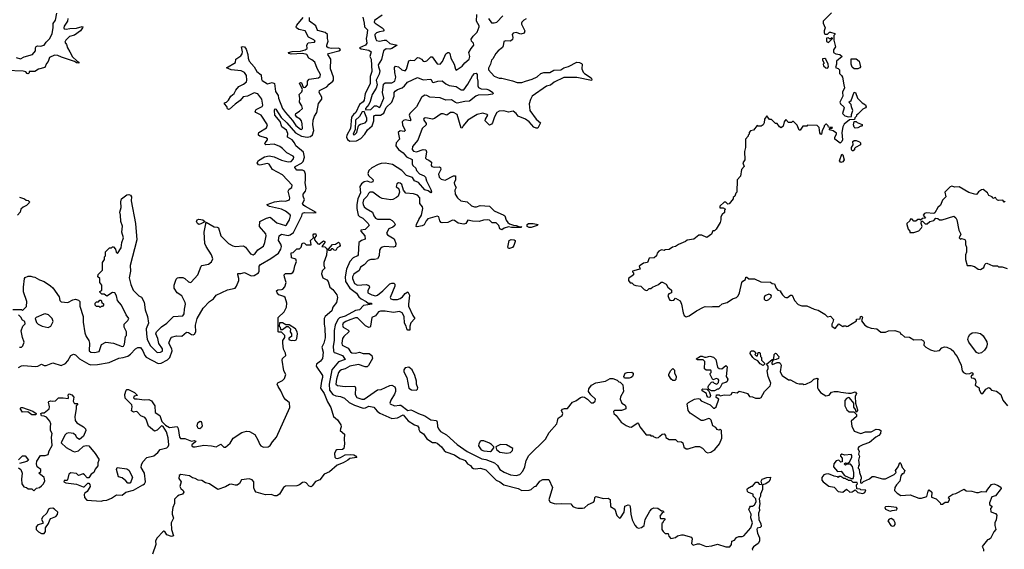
# Model space of a CAD drawing. Extents: x 2601477 to 2753313, y 449408 to 581029.
# Tile 35 of 203: x 2612137 to 2622506, y 507135 to 512712. Entities that reach past the tile are written whole.
import ezdxf

# ---------------------------------------------------------------- set-up
doc = ezdxf.new("R2010")
doc.units = 0

msp = doc.modelspace()

# ---------------------------------------------------------------- linework, layer by layer
at = {"layer": '0CON05XD'}
for points in [[(2612100, 512315), (2612145, 512298), (2612185, 512319), (2612273, 512345), (2612303, 512385), (2612304, 512416), (2612310, 512430), (2612324, 512436), (2612355, 512434), (2612395, 512444), (2612416, 512474), (2612455, 512514), (2612480, 512565), (2612490, 512625), (2612490, 512670), (2612515, 512708), (2612528, 512782)], [(2620687, 512785), (2620600, 512695), (2620600, 512675), (2620620, 512625), (2620608, 512595), (2620608, 512575), (2620615, 512560), (2620645, 512560), (2620665, 512580), (2620675, 512582), (2620720, 512565), (2620720, 512555), (2620710, 512545), (2620710, 512495), (2620727, 512425), (2620706, 512394), (2620708, 512368), (2620732, 512352), (2620774, 512344), (2620800, 512325), (2620738, 512275), (2620738, 512245), (2620728, 512208), (2620758, 512198), (2620771, 512185), (2620772, 512145), (2620793, 512125), (2620802, 512105), (2620816, 512025), (2620824, 511995), (2620801, 511949), (2620806, 511905), (2620773, 511845), (2620782, 511825), (2620817, 511795), (2620818, 511782), (2620803, 511725), (2620825, 511698), (2620865, 511688), (2620897, 511693), (2620896, 511715), (2620912, 511755), (2620897, 511795), (2620895, 511820), (2620870, 511845), (2620895, 511860), (2620925, 511950), (2620940, 511945), (2620960, 511885), (2621010, 511835), (2621046, 511816), (2621052, 511795), (2621045, 511782), (2621015, 511770), (2620962, 511718), (2620950, 511705), (2620950, 511695), (2620932, 511678), (2620928, 511662), (2620875, 511658), (2620819, 511611), (2620807, 511585), (2620796, 511525), (2620803, 511445), (2620795, 511428), (2620777, 511413), (2620723, 511453), (2620722, 511475), (2620740, 511505), (2620738, 511518), (2620705, 511540), (2620663, 511553), (2620672, 511568), (2620695, 511570), (2620698, 511578), (2620655, 511580), (2620650, 511595), (2620635, 511610), (2620625, 511610), (2620610, 511595), (2620610, 511585), (2620588, 511545), (2620582, 511508), (2620575, 511502), (2620562, 511522), (2620558, 511575), (2620537, 511597), (2620435, 511600), (2620425, 511590), (2620385, 511590), (2620365, 511558), (2620355, 511548), (2620345, 511548), (2620325, 511600), (2620285, 511640), (2620275, 511640), (2620265, 511630), (2620235, 511630), (2620205, 511660), (2620188, 511635), (2620178, 511592), (2620155, 511572), (2620138, 511585), (2620115, 511620), (2620095, 511620), (2620055, 511660), (2620035, 511660), (2620005, 511700), (2619982, 511665), (2619976, 511624), (2619966, 511604), (2619945, 511590), (2619915, 511590), (2619902, 511598), (2619865, 511550), (2619835, 511540), (2619820, 511525), (2619820, 511505), (2619810, 511495), (2619810, 511485), (2619780, 511455), (2619780, 511365), (2619770, 511325), (2619772, 511235), (2619752, 511205), (2619767, 511165), (2619738, 511135), (2619727, 511063), (2619694, 511026), (2619690, 510895), (2619680, 510885), (2619668, 510852), (2619652, 510838), (2619650, 510825), (2619608, 510772), (2619595, 510770), (2619575, 510790), (2619555, 510790), (2619512, 510748), (2619512, 510732), (2619545, 510730), (2619570, 510715), (2619560, 510705), (2619558, 510682), (2619535, 510660), (2619520, 510635), (2619522, 510605), (2619513, 510575), (2619473, 510507), (2619455, 510490), (2619435, 510490), (2619423, 510455), (2619375, 510418), (2619322, 510442), (2619288, 510442), (2619235, 510400), (2619165, 510390), (2619150, 510375), (2619076, 510344), (2619045, 510323), (2619012, 510318), (2618975, 510292), (2618933, 510287), (2618925, 510280), (2618895, 510290), (2618867, 510273), (2618852, 510255), (2618842, 510225), (2618820, 510205), (2618765, 510200), (2618750, 510155), (2618705, 510148), (2618670, 510125), (2618660, 510115), (2618670, 510085), (2618655, 510080), (2618590, 510065), (2618590, 510055), (2618600, 510045), (2618600, 510025), (2618550, 509985), (2618550, 509965), (2618565, 509940), (2618585, 509940), (2618605, 509920), (2618625, 509912), (2618677, 509907), (2618715, 509870), (2618735, 509860), (2618747, 509863), (2618765, 509880), (2618785, 509880), (2618800, 509895), (2618865, 509922), (2618893, 509947), (2618905, 509948), (2618945, 509928), (2618964, 509894), (2619002, 509862), (2619000, 509835), (2618974, 509826), (2618964, 509806), (2618975, 509770), (2618985, 509760), (2619006, 509754), (2619025, 509760), (2619045, 509780), (2619093, 509753), (2619106, 509715), (2619124, 509625), (2619136, 509596), (2619155, 509582), (2619188, 509592), (2619265, 509647), (2619340, 509685), (2619355, 509690), (2619425, 509688), (2619435, 509692), (2619505, 509690), (2619535, 509720), (2619587, 509733), (2619645, 509772), (2619685, 509788), (2619702, 509805), (2619718, 509835), (2619742, 509945), (2619751, 509959), (2619780, 509975), (2619785, 510000), (2619795, 510000), (2619815, 509982), (2619875, 509982), (2619943, 509953), (2620045, 509948), (2620063, 509933), (2620085, 509930), (2620102, 509885), (2620120, 509865), (2620150, 509855), (2620150, 509845), (2620170, 509815), (2620195, 509790), (2620205, 509788), (2620222, 509788), (2620255, 509810), (2620272, 509812), (2620296, 509756), (2620334, 509714), (2620375, 509698), (2620425, 509698), (2620504, 509664), (2620545, 509653), (2620615, 509612), (2620643, 509583), (2620675, 509590), (2620708, 509555), (2620702, 509525), (2620690, 509505), (2620690, 509485), (2620725, 509460), (2620765, 509508), (2620805, 509482), (2620815, 509488), (2620837, 509487), (2620845, 509480), (2620857, 509483), (2620948, 509542), (2620950, 509560), (2620988, 509562), (2620990, 509585), (2621005, 509590), (2621012, 509575), (2621002, 509542), (2621038, 509495), (2621065, 509477), (2621105, 509462), (2621165, 509457), (2621205, 509423), (2621255, 509422), (2621287, 509437), (2621355, 509438), (2621405, 509420), (2621415, 509400), (2621425, 509400), (2621455, 509372), (2621507, 509367), (2621555, 509342), (2621630, 509345), (2621655, 509330), (2621662, 509315), (2621660, 509285), (2621680, 509265), (2621730, 509235), (2621775, 509222), (2621822, 509228), (2621848, 509255), (2621875, 509267), (2621902, 509262), (2621945, 509242), (2621975, 509217), (2621984, 509194), (2622010, 509165), (2622026, 509126), (2622053, 509075), (2622063, 509015), (2622078, 508998), (2622105, 508983), (2622143, 508987), (2622165, 508998), (2622175, 508990), (2622175, 508970), (2622163, 508967), (2622152, 508955), (2622162, 508942), (2622185, 508938), (2622198, 508925), (2622208, 508895), (2622200, 508865), (2622240, 508835), (2622243, 508813), (2622264, 508774), (2622280, 508775), (2622310, 508820), (2622345, 508837), (2622355, 508832), (2622370, 508810), (2622425, 508799), (2622471, 508765), (2622492, 508705), (2622541, 508645)], [(2612644, 512725), (2612640, 512695), (2612604, 512645), (2612601, 512625), (2612606, 512616), (2612625, 512611), (2612665, 512620), (2612735, 512624), (2612795, 512640), (2612800, 512635), (2612798, 512625), (2612778, 512595), (2612715, 512550), (2612662, 512535), (2612624, 512496), (2612612, 512475), (2612630, 512450), (2612639, 512415), (2612666, 512375), (2612692, 512322), (2612737, 512277), (2612760, 512265), (2612760, 512255), (2612735, 512258), (2612713, 512273), (2612576, 512316), (2612540, 512335), (2612505, 512339), (2612450, 512315), (2612435, 512270), (2612419, 512251), (2612400, 512210), (2612335, 512191), (2612295, 512167), (2612235, 512166), (2612237, 512153), (2612225, 512141), (2612214, 512144), (2612202, 512162), (2612175, 512169), (2611995, 512176)], [(2613218, 510538), (2613201, 510585), (2613199, 510655), (2613190, 510685), (2613204, 510735), (2613201, 510795), (2613208, 510825), (2613264, 510866), (2613285, 510871), (2613305, 510863), (2613314, 510845), (2613310, 510805), (2613356, 510565), (2613369, 510395), (2613300, 510125), (2613304, 510065), (2613290, 509995), (2613306, 509925), (2613331, 509865), (2613393, 509805), (2613420, 509790), (2613447, 509737), (2613457, 509655), (2613484, 509585), (2613494, 509515), (2613470, 509455), (2613472, 509405), (2613479, 509345), (2613515, 509279), (2613585, 509208), (2613620, 509210), (2613639, 509221), (2613642, 509245), (2613601, 509301), (2613592, 509355), (2613572, 509405), (2613576, 509425), (2613631, 509479), (2613685, 509517), (2613755, 509585), (2613855, 509593), (2613869, 509615), (2613872, 509665), (2613884, 509715), (2613881, 509735), (2613845, 509804), (2613794, 509834), (2613764, 509885), (2613762, 509918), (2613785, 509980), (2613798, 509992), (2613814, 509996), (2613856, 509996), (2613875, 509988), (2613915, 509952), (2613934, 509944), (2613943, 509947), (2614012, 510025), (2614047, 510115), (2614056, 510124), (2614125, 510139), (2614157, 510163), (2614170, 510195), (2614156, 510235), (2614099, 510325), (2614086, 510355), (2614080, 510475), (2614102, 510578), (2614185, 510530), (2614215, 510528), (2614229, 510519), (2614254, 510435), (2614337, 510355), (2614380, 510330), (2614405, 510322), (2614495, 510330), (2614514, 510315), (2614568, 510245), (2614595, 510234), (2614615, 510248), (2614645, 510288), (2614703, 510327), (2614719, 510365), (2614733, 510435), (2614728, 510458), (2614663, 510533), (2614665, 510585), (2614735, 510622), (2614775, 510632), (2614845, 510573), (2614935, 510546), (2614945, 510553), (2614977, 510605), (2614990, 510645), (2614985, 510656), (2614935, 510697), (2614895, 510718), (2614767, 510745), (2614746, 510755), (2614744, 510765), (2614820, 510795), (2614895, 510805), (2614935, 510802), (2614979, 510815), (2614981, 510835), (2614964, 510905), (2614974, 510926), (2615003, 510945), (2615005, 510968), (2614905, 511078), (2614800, 511135), (2614765, 511192), (2614745, 511196), (2614665, 511179), (2614650, 511185), (2614637, 511205), (2614652, 511228), (2614715, 511267), (2614765, 511277), (2614815, 511269), (2614895, 511231), (2614965, 511215), (2614995, 511220), (2615021, 511245), (2615024, 511265), (2615018, 511275), (2614951, 511311), (2614905, 511354), (2614875, 511376), (2614815, 511400), (2614728, 511395), (2614720, 511405), (2614722, 511415), (2614746, 511445), (2614745, 511458), (2614729, 511469), (2614665, 511486), (2614653, 511495), (2614650, 511505), (2614656, 511525), (2614736, 511574), (2614748, 511605), (2614681, 511705), (2614624, 511734), (2614618, 511745), (2614628, 511765), (2614692, 511798), (2614698, 511812), (2614686, 511875), (2614645, 511932), (2614605, 511942), (2614535, 511907), (2614489, 511901), (2614460, 511860), (2614405, 511824), (2614345, 511769), (2614335, 511767), (2614325, 511773), (2614317, 511797), (2614293, 511825), (2614292, 511835), (2614316, 511844), (2614336, 511865), (2614362, 511908), (2614396, 511935), (2614412, 511968), (2614445, 512010), (2614495, 512032), (2614525, 512058), (2614530, 512075), (2614526, 512125), (2614505, 512156), (2614468, 512175), (2614365, 512184), (2614313, 512205), (2614408, 512262), (2614413, 512297), (2614465, 512330), (2614478, 512352), (2614482, 512375), (2614474, 512426), (2614485, 512431), (2614506, 512426), (2614523, 512403), (2614540, 512345), (2614543, 512305), (2614554, 512275), (2614607, 512217), (2614635, 512166), (2614680, 512130), (2614683, 512085), (2614690, 512070), (2614748, 512038), (2614795, 512049), (2614819, 512039), (2614830, 511955), (2614859, 511915), (2614864, 511885), (2614905, 511778), (2614935, 511734), (2615010, 511650), (2615045, 511597), (2615095, 511558), (2615105, 511556), (2615114, 511566), (2615112, 511615), (2615104, 511645), (2615089, 511665), (2615056, 511686), (2615041, 511705), (2615046, 511724), (2615085, 511747), (2615116, 511775), (2615107, 511805), (2615082, 511845), (2615088, 511885), (2615081, 511925), (2615108, 511952), (2615116, 511975), (2615083, 512045), (2615095, 512050), (2615105, 512047), (2615123, 512003), (2615135, 511999), (2615145, 512002), (2615169, 512025), (2615169, 512065), (2615185, 512084), (2615285, 512099), (2615301, 512115), (2615306, 512135), (2615269, 512199), (2615244, 512264), (2615215, 512290), (2615182, 512305), (2615160, 512345), (2615115, 512355), (2614995, 512350), (2614970, 512355), (2614967, 512365), (2615005, 512377), (2615095, 512382), (2615144, 512395), (2615163, 512407), (2615160, 512445), (2615175, 512469), (2615240, 512475), (2615250, 512485), (2615235, 512500), (2615179, 512529), (2615144, 512595), (2615077, 512607), (2615052, 512625), (2615049, 512635), (2615057, 512655), (2615122, 512735)], [(2615228, 511655), (2615241, 511695), (2615266, 511735), (2615282, 511828), (2615320, 511875), (2615318, 511895), (2615292, 511945), (2615294, 511965), (2615373, 512005), (2615395, 512033), (2615435, 512063), (2615442, 512075), (2615442, 512105), (2615411, 512195), (2615412, 512295), (2615383, 512347), (2615390, 512355), (2615497, 512383), (2615516, 512395), (2615510, 512405), (2615495, 512412), (2615419, 512409), (2615385, 512415), (2615372, 512425), (2615371, 512445), (2615386, 512485), (2615378, 512515), (2615378, 512555), (2615355, 512576), (2615278, 512598), (2615268, 512608), (2615255, 512647), (2615189, 512695), (2615190, 512735)], [(2615750, 512740), (2615766, 512674), (2615768, 512635), (2615798, 512605), (2615794, 512545), (2615784, 512514), (2615793, 512465), (2615778, 512442), (2615716, 512415), (2615734, 512405), (2615815, 512390), (2615838, 512375), (2615824, 512325), (2615837, 512295), (2615846, 512165), (2615828, 512112), (2615827, 512035), (2615775, 511935), (2615766, 511865), (2615754, 511846), (2615715, 511820), (2615677, 511733), (2615652, 511712), (2615630, 511685), (2615620, 511565), (2615583, 511497), (2615578, 511475), (2615589, 511449), (2615612, 511432), (2615685, 511436), (2615730, 511460), (2615772, 511508), (2615798, 511552), (2615848, 511595), (2615865, 511645), (2615868, 511692), (2615875, 511704), (2615885, 511708), (2615935, 511705), (2615971, 511729), (2615995, 511786), (2616057, 511845), (2616080, 511905), (2616081, 511945), (2616090, 511960), (2616115, 511977), (2616165, 511995), (2616190, 512015), (2616221, 512055), (2616325, 512102), (2616385, 512078), (2616465, 512087), (2616484, 512055), (2616495, 512050), (2616540, 512065), (2616585, 512068), (2616626, 512036), (2616658, 512018), (2616735, 512008), (2616785, 511973), (2616815, 511974), (2616858, 512032), (2616905, 512120), (2616928, 512145), (2616945, 512150), (2616956, 512136), (2616954, 512095), (2616963, 512065), (2616960, 512015), (2616967, 511997), (2616995, 511983), (2617055, 511980), (2617085, 511971), (2617120, 511945), (2617122, 511935), (2617115, 511928), (2617075, 511919), (2616965, 511918), (2616942, 511908), (2616875, 511853), (2616825, 511851), (2616745, 511832), (2616725, 511839), (2616685, 511867), (2616625, 511865), (2616565, 511890), (2616455, 511896), (2616424, 511914), (2616405, 511916), (2616385, 511907), (2616369, 511891), (2616314, 511795), (2616246, 511725), (2616240, 511705), (2616245, 511685), (2616257, 511655), (2616250, 511645), (2616195, 511658), (2616179, 511651), (2616166, 511635), (2616168, 511605), (2616195, 511545), (2616185, 511534), (2616145, 511540), (2616122, 511525), (2616136, 511455), (2616100, 511415), (2616097, 511385), (2616125, 511345), (2616175, 511310), (2616209, 511269), (2616269, 511239), (2616269, 511195), (2616278, 511175), (2616307, 511147), (2616317, 511125), (2616349, 511089), (2616395, 511069), (2616409, 511055), (2616422, 511015), (2616466, 510925), (2616472, 510898), (2616465, 510890), (2616438, 510908), (2616405, 510920), (2616338, 510998), (2616295, 511015), (2616275, 511049), (2616211, 511071), (2616162, 511125), (2616062, 511188), (2615985, 511200), (2615945, 511198), (2615912, 511188), (2615845, 511152), (2615815, 511123), (2615802, 511092), (2615810, 511070), (2615858, 511025), (2615855, 511006), (2615835, 510999), (2615795, 511011), (2615765, 511005), (2615737, 510985), (2615718, 510955), (2615727, 510887), (2615699, 510825), (2615689, 510765), (2615689, 510725), (2615703, 510655), (2615715, 510638), (2615752, 510622), (2615806, 510565), (2615817, 510545), (2615775, 510504), (2615730, 510495), (2615730, 510485), (2615770, 510435), (2615775, 510400), (2615738, 510385), (2615710, 510365), (2615700, 510235), (2615693, 510225), (2615650, 510205), (2615612, 510165), (2615580, 510085), (2615565, 510005), (2615569, 509955), (2615615, 509885), (2615683, 509833), (2615707, 509795), (2615732, 509772), (2615786, 509746), (2615808, 509728), (2615838, 509725), (2615848, 509715), (2615758, 509702), (2615715, 509658), (2615675, 509651), (2615565, 509590), (2615505, 509574), (2615488, 509555), (2615460, 509495), (2615448, 509438), (2615447, 509335), (2615437, 509275), (2615442, 509222), (2615449, 509209), (2615462, 509202), (2615536, 509175), (2615563, 509135), (2615495, 509110), (2615425, 509025), (2615397, 508875), (2615401, 508811), (2615436, 508766), (2615465, 508752), (2615515, 508744), (2615556, 508726), (2615605, 508679), (2615661, 508651), (2615755, 508622), (2615777, 508623), (2615815, 508643), (2615865, 508631), (2615901, 508591), (2615930, 508570), (2616055, 508511), (2616115, 508519), (2616175, 508550), (2616228, 508488), (2616295, 508446), (2616327, 508435), (2616339, 508415), (2616340, 508395), (2616350, 508375), (2616390, 508350), (2616425, 508297), (2616485, 508259), (2616515, 508260), (2616535, 508254), (2616579, 508215), (2616606, 508176), (2616625, 508160), (2616715, 508130), (2616772, 508092), (2616805, 508082), (2616829, 508069), (2616854, 508034), (2616885, 508016), (2616898, 507998), (2616915, 507986), (2616935, 507982), (2616990, 507990), (2617045, 507971), (2617155, 507864), (2617194, 507845), (2617235, 507814), (2617386, 507776), (2617425, 507754), (2617501, 507759), (2617524, 507766), (2617560, 507795), (2617575, 507800), (2617616, 507854), (2617645, 507869), (2617711, 507871), (2617749, 507785), (2617709, 507655), (2617725, 507630), (2617765, 507618), (2617785, 507612), (2617845, 507618), (2617942, 507612), (2617962, 507585), (2617985, 507574), (2618015, 507567), (2618065, 507567), (2618085, 507572), (2618122, 507605), (2618180, 507630), (2618189, 507645), (2618195, 507680), (2618205, 507692), (2618285, 507670), (2618335, 507672), (2618355, 507660)], [(2617425, 512686), (2617420, 512675), (2617423, 512665), (2617456, 512596), (2617449, 512571), (2617415, 512560), (2617365, 512577), (2617335, 512570), (2617324, 512555), (2617330, 512525), (2617327, 512503), (2617305, 512486), (2617255, 512490), (2617235, 512481), (2617229, 512435), (2617221, 512419), (2617175, 512384), (2617151, 512355), (2617120, 512300), (2617104, 512285), (2617096, 512244), (2617075, 512200), (2617074, 512184), (2617135, 512117), (2617185, 512097), (2617216, 512096), (2617325, 512069), (2617375, 512049), (2617425, 512049), (2617464, 512066), (2617535, 512084), (2617585, 512110), (2617625, 512146), (2617656, 512154), (2617720, 512155), (2617761, 512179), (2617835, 512184), (2617866, 512204), (2617915, 512219), (2618005, 512263), (2618032, 512262), (2618055, 512252), (2618060, 512245), (2618056, 512196), (2618070, 512160), (2618084, 512144), (2618155, 512100), (2618163, 512085), (2618158, 512072), (2618005, 512102), (2617867, 512103), (2617765, 512054), (2617728, 512022), (2617685, 512013), (2617535, 511908), (2617515, 511870), (2617503, 511825), (2617508, 511755), (2617575, 511666), (2617620, 511625), (2617592, 511568), (2617575, 511568), (2617550, 511580), (2617501, 511635), (2617465, 511664), (2617388, 511695), (2617364, 511724), (2617335, 511747), (2617285, 511739), (2617235, 511751), (2617185, 511750), (2617163, 511735), (2617138, 511688), (2617116, 511624), (2617105, 511610), (2617085, 511602), (2617040, 511645), (2617041, 511665), (2617068, 511705), (2617060, 511715), (2617015, 511727), (2616955, 511712), (2616855, 511653), (2616806, 511595), (2616795, 511572), (2616785, 511570), (2616745, 511712), (2616705, 511736), (2616675, 511736), (2616635, 511706), (2616595, 511721), (2616575, 511722), (2616507, 511673), (2616485, 511664), (2616415, 511679), (2616398, 511675), (2616391, 511665), (2616394, 511655), (2616418, 511618), (2616416, 511605), (2616376, 511565), (2616328, 511442), (2616275, 511378), (2616270, 511345), (2616285, 511329), (2616315, 511322), (2616385, 511346), (2616413, 511343), (2616422, 511322), (2616410, 511255), (2616422, 511242), (2616445, 511233), (2616473, 511213), (2616471, 511175), (2616478, 511165), (2616505, 511159), (2616555, 511161), (2616569, 511155), (2616572, 511135), (2616546, 511085), (2616554, 511055), (2616574, 511034), (2616617, 511023), (2616705, 511067), (2616728, 511068), (2616728, 511025), (2616714, 510995), (2616716, 510976), (2616732, 510945), (2616720, 510915), (2616724, 510876), (2616748, 510835), (2616783, 510803), (2616848, 510795), (2616895, 510752), (2616925, 510742), (2616948, 510742), (2616985, 510756), (2617085, 510747), (2617135, 510698), (2617237, 510655), (2617246, 510645), (2617260, 510600), (2617276, 510576), (2617295, 510562), (2617337, 510547), (2617366, 510546), (2617405, 510530), (2617420, 510535), (2617415, 510523), (2617315, 510524), (2617285, 510530), (2617240, 510515), (2617215, 510498), (2617195, 510510), (2617183, 510545), (2617155, 510574), (2617114, 510574), (2617085, 510599), (2617060, 510605), (2617021, 510599), (2616975, 510587), (2616905, 510590), (2616855, 510600), (2616834, 510566), (2616815, 510560), (2616755, 510569), (2616715, 510596), (2616695, 510600), (2616645, 510576), (2616585, 510574), (2616575, 510577), (2616563, 510593), (2616551, 510635), (2616535, 510644), (2616436, 510614), (2616416, 510595), (2616395, 510552), (2616375, 510541), (2616321, 510531), (2616312, 510535), (2616316, 510555), (2616341, 510609), (2616370, 510655), (2616384, 510725), (2616380, 510740), (2616351, 510775), (2616352, 510835), (2616326, 510865), (2616285, 510879), (2616205, 510886), (2616178, 510918), (2616162, 510975), (2616145, 510991), (2616126, 510994), (2616108, 510985), (2616102, 510955), (2616131, 510931), (2616138, 510895), (2616123, 510855), (2616105, 510839), (2616065, 510818), (2616045, 510814), (2615955, 510829), (2615925, 510844), (2615855, 510894), (2615824, 510896), (2615809, 510881), (2615795, 510852), (2615759, 510815), (2615751, 510785), (2615754, 510765), (2615765, 510742), (2615785, 510722), (2615854, 510685), (2615866, 510645), (2615885, 510621), (2615905, 510613), (2616035, 510610), (2616058, 510598), (2616081, 510575), (2616090, 510555), (2616087, 510543), (2616065, 510526), (2616025, 510509), (2616001, 510465), (2616009, 510445), (2616079, 510405), (2616098, 510355), (2616093, 510325), (2616075, 510318), (2615980, 510325), (2615955, 510318), (2615935, 510302), (2615926, 510285), (2615924, 510225), (2615906, 510195), (2615875, 510186), (2615835, 510187), (2615805, 510177), (2615765, 510131), (2615726, 510105), (2615711, 510069), (2615655, 510031), (2615641, 510005), (2615640, 509985), (2615664, 509935), (2615695, 509915), (2615785, 509924), (2615808, 509918), (2615818, 509908), (2615821, 509895), (2615802, 509855), (2615802, 509835), (2615845, 509813), (2615885, 509805), (2615905, 509811), (2615962, 509855), (2616035, 509932), (2616055, 509939), (2616078, 509938), (2616088, 509928), (2616086, 509905), (2616037, 509787), (2616044, 509774), (2616066, 509766), (2616115, 509765), (2616142, 509775), (2616167, 509793), (2616195, 509830), (2616226, 509846), (2616241, 509811), (2616231, 509715), (2616233, 509695), (2616277, 509597), (2616298, 509565), (2616255, 509518), (2616246, 509485), (2616245, 509442), (2616225, 509442), (2616213, 509455), (2616207, 509485), (2616189, 509515), (2616186, 509586), (2616166, 509625), (2616135, 509639), (2616075, 509627), (2615985, 509643), (2615935, 509644), (2615915, 509636), (2615885, 509593), (2615844, 509576), (2615830, 509485), (2615826, 509474), (2615815, 509470), (2615779, 509489), (2615695, 509571), (2615675, 509573), (2615615, 509552), (2615572, 509535), (2615545, 509516), (2615537, 509495), (2615544, 509475), (2615594, 509445), (2615604, 509435), (2615604, 509425), (2615551, 509375), (2615538, 509355), (2615530, 509305), (2615534, 509284), (2615595, 509253), (2615620, 509215), (2615635, 509204), (2615675, 509200), (2615715, 509211), (2615755, 509198), (2615817, 509197), (2615847, 509177), (2615852, 509145), (2615811, 509069), (2615795, 509057), (2615775, 509055), (2615705, 509080), (2615615, 509064), (2615565, 509037), (2615525, 509025), (2615508, 509015), (2615495, 508995), (2615472, 508925), (2615466, 508875), (2615485, 508860), (2615565, 508848), (2615665, 508851), (2615672, 508835), (2615668, 508765), (2615689, 508735), (2615740, 508715), (2615766, 508715), (2615905, 508814), (2615945, 508818), (2616035, 508861), (2616055, 508863), (2616089, 508845), (2616096, 508825), (2616096, 508795), (2616085, 508767), (2616044, 508706), (2616034, 508675), (2616040, 508665), (2616085, 508646), (2616135, 508654), (2616152, 508652), (2616225, 508598), (2616255, 508603), (2616275, 508598), (2616335, 508565), (2616405, 508542), (2616465, 508497), (2616525, 508491), (2616534, 508475), (2616538, 508428), (2616546, 508405), (2616567, 508377), (2616631, 508341), (2616745, 508239), (2616849, 508165), (2617005, 508088), (2617045, 508080), (2617138, 508045), (2617167, 508017), (2617193, 507975), (2617238, 507948), (2617305, 507918), (2617365, 507911), (2617405, 507923), (2617434, 507956), (2617455, 508003), (2617470, 508070), (2617499, 508121), (2617676, 508295), (2617712, 508365), (2617794, 508455), (2617802, 508485), (2617809, 508515), (2617851, 508545), (2617857, 508565), (2617843, 508595), (2617855, 508610), (2617875, 508618), (2617905, 508618), (2617958, 508685), (2617995, 508697), (2618042, 508735), (2618065, 508740), (2618085, 508737), (2618118, 508715), (2618155, 508678), (2618175, 508678), (2618198, 508695), (2618200, 508715), (2618152, 508762), (2618127, 508797), (2618130, 508825), (2618157, 508863), (2618205, 508887), (2618305, 508906), (2618355, 508932), (2618383, 508933), (2618430, 508915), (2618445, 508900), (2618460, 508895), (2618487, 508867), (2618497, 508795), (2618465, 508740), (2618460, 508715), (2618477, 508675), (2618513, 508653), (2618522, 508635), (2618520, 508615), (2618497, 508603), (2618473, 508597), (2618400, 508595), (2618392, 508585), (2618394, 508564), (2618418, 508545), (2618472, 508472), (2618525, 508437), (2618555, 508423), (2618575, 508422), (2618645, 508468), (2618655, 508460), (2618668, 508425), (2618735, 508340), (2618775, 508340), (2618785, 508330), (2618805, 508330), (2618815, 508320), (2618845, 508310), (2618865, 508312), (2618880, 508325), (2618902, 508348), (2618925, 508350), (2618938, 508335), (2618942, 508312), (2618975, 508290), (2619045, 508290), (2619065, 508270), (2619107, 508267), (2619120, 508255), (2619132, 508212), (2619155, 508192), (2619177, 508193), (2619255, 508218), (2619295, 508218), (2619329, 508199), (2619366, 508156), (2619385, 508150), (2619414, 508156), (2619458, 508185), (2619507, 508245), (2619532, 508305), (2619527, 508387), (2619515, 508400), (2619505, 508390), (2619480, 508395), (2619480, 508405), (2619468, 508418), (2619436, 508436), (2619418, 508495), (2619405, 508510), (2619395, 508512), (2619335, 508490), (2619315, 508490), (2619197, 508567), (2619178, 508595), (2619166, 508665), (2619180, 508680), (2619244, 508716), (2619282, 508722), (2619295, 508718), (2619315, 508698), (2619410, 508655), (2619442, 508622), (2619455, 508620), (2619470, 508635), (2619500, 508715), (2619470, 508735), (2619475, 508760), (2619505, 508760), (2619515, 508750), (2619555, 508762), (2619613, 508757), (2619628, 508765), (2619645, 508790), (2619693, 508783), (2619715, 508800), (2619755, 508791)], [(2615955, 512761), (2615875, 512703), (2615870, 512685), (2615880, 512675), (2615954, 512625), (2615974, 512605), (2615965, 512592), (2615925, 512585), (2615895, 512572), (2615876, 512555), (2615876, 512545), (2615886, 512505), (2615895, 512491), (2615925, 512487), (2615975, 512497), (2615997, 512495), (2616035, 512462), (2616112, 512445), (2616055, 512407), (2616035, 512402), (2615995, 512405), (2615969, 512385), (2615946, 512294), (2615912, 512235), (2615914, 512215), (2615930, 512175), (2615922, 512138), (2615892, 512075), (2615900, 512025), (2615890, 511990), (2615848, 511925), (2615829, 511851), (2615812, 511818), (2615778, 511775), (2615778, 511768), (2615783, 511763), (2615835, 511765), (2615875, 511803), (2615895, 511803), (2615925, 511788), (2615932, 511795), (2615971, 511885), (2615959, 511945), (2615968, 512032), (2615985, 512046), (2616055, 512047), (2616086, 512065), (2616099, 512105), (2616087, 512155), (2616085, 512210), (2616096, 512224), (2616127, 512215), (2616161, 512185), (2616196, 512174), (2616210, 512190), (2616235, 512278), (2616254, 512286), (2616295, 512283), (2616325, 512314), (2616345, 512310), (2616367, 512297), (2616385, 512274), (2616405, 512270), (2616425, 512279), (2616465, 512319), (2616479, 512319), (2616535, 512246), (2616565, 512244), (2616589, 512271), (2616625, 512351), (2616645, 512366), (2616655, 512367), (2616667, 512357), (2616678, 512305), (2616711, 512245), (2616725, 512190), (2616735, 512182), (2616798, 512222), (2616825, 512258), (2616870, 512295), (2616876, 512325), (2616868, 512365), (2616891, 512409), (2616921, 512445), (2616917, 512465), (2616896, 512486), (2616893, 512505), (2616911, 512539), (2616955, 512580), (2616976, 512635), (2616975, 512648), (2616947, 512695), (2616952, 512765)], [(2617074, 512725), (2617105, 512678), (2617135, 512677), (2617160, 512685), (2617226, 512754)], [(2617470, 512720), (2617445, 512707), (2617425, 512686)], [(2620655, 512472), (2620698, 512512), (2620698, 512518), (2620685, 512520), (2620675, 512510), (2620665, 512510), (2620655, 512520), (2620632, 512518), (2620632, 512482), (2620655, 512472)], [(2620645, 512203), (2620653, 512217), (2620652, 512245), (2620627, 512297), (2620615, 512302), (2620592, 512298), (2620590, 512285), (2620610, 512255), (2620598, 512242), (2620602, 512225), (2620625, 512206), (2620645, 512203)], [(2620965, 512194), (2620926, 512196), (2620905, 512213), (2620894, 512245), (2620892, 512298), (2620945, 512298), (2620976, 512276), (2620991, 512215), (2620986, 512204), (2620965, 512194)], [(2612125, 509049), (2612154, 509066), (2612175, 509070), (2612305, 509059), (2612327, 509063), (2612365, 509086), (2612395, 509072), (2612415, 509070), (2612485, 509097), (2612575, 509072), (2612619, 509091), (2612642, 509118), (2612675, 509177), (2612705, 509188), (2612725, 509182), (2612765, 509140), (2612865, 509084), (2612885, 509079), (2612955, 509081), (2613079, 509101), (2613181, 509149), (2613225, 509154), (2613275, 509170), (2613302, 509188), (2613355, 509246), (2613380, 509260), (2613409, 509259), (2613435, 509226), (2613454, 509174), (2613467, 509157), (2613595, 509091), (2613625, 509094), (2613695, 509129), (2613717, 509155), (2613742, 509225), (2613739, 509245), (2613709, 509305), (2613720, 509345), (2613735, 509368), (2613787, 509383), (2613845, 509381), (2613895, 509421), (2613915, 509418), (2613947, 509397), (2613965, 509395), (2613979, 509401), (2613991, 509425), (2613989, 509495), (2614006, 509565), (2614068, 509675), (2614137, 509743), (2614177, 509773), (2614205, 509812), (2614324, 509866), (2614405, 509886), (2614419, 509905), (2614444, 509966), (2614446, 509985), (2614433, 510025), (2614435, 510038), (2614465, 510038), (2614505, 510050), (2614575, 510013), (2614605, 510017), (2614652, 510045), (2614660, 510065), (2614658, 510115), (2614672, 510135), (2614782, 510198), (2614864, 510255), (2614887, 510295), (2614894, 510325), (2614887, 510347), (2614861, 510385), (2614870, 510435), (2614895, 510452), (2614965, 510440), (2614985, 510447), (2615019, 510471), (2615108, 510645), (2615114, 510676), (2615137, 510683), (2615233, 510677), (2615258, 510682), (2615145, 510745), (2615129, 510755), (2615116, 510775), (2615136, 510815), (2615122, 510855), (2615122, 510875), (2615145, 510906), (2615154, 510935), (2615144, 510995), (2615146, 511024), (2615148, 511085), (2615135, 511115), (2615115, 511127), (2615055, 511126), (2615034, 511155), (2615039, 511165), (2615105, 511200), (2615122, 511218), (2615136, 511265), (2615126, 511316), (2615046, 511385), (2615030, 511415), (2615005, 511445), (2614958, 511475), (2614959, 511515), (2614948, 511548), (2614898, 511585), (2614881, 511641), (2614825, 511708), (2614820, 511755), (2614825, 511772), (2614835, 511771), (2614891, 511681), (2614951, 511625), (2615040, 511520), (2615105, 511485), (2615165, 511474), (2615198, 511482), (2615221, 511499), (2615234, 511545), (2615224, 511606), (2615228, 511655)], [(2615655, 511500), (2615665, 511502), (2615686, 511525), (2615700, 511585), (2615710, 511600), (2615725, 511611), (2615775, 511624), (2615791, 511645), (2615792, 511675), (2615764, 511744), (2615745, 511741), (2615716, 511694), (2615675, 511655), (2615669, 511555), (2615647, 511507), (2615655, 511500)], [(2620935, 511570), (2620925, 511580), (2620919, 511605), (2620925, 511640), (2620945, 511640), (2620958, 511628), (2621008, 511608), (2621010, 511595), (2621005, 511590), (2620995, 511590), (2620965, 511572), (2620935, 511570)], [(2620915, 511332), (2620905, 511332), (2620898, 511345), (2620898, 511365), (2620913, 511395), (2620912, 511428), (2620925, 511440), (2620945, 511440), (2620980, 511425), (2620990, 511415), (2620990, 511395), (2620940, 511365), (2620930, 511355), (2620928, 511342), (2620915, 511332)], [(2620785, 511209), (2620772, 511225), (2620795, 511297), (2620805, 511290), (2620819, 511235), (2620805, 511214), (2620785, 511209)], [(2622515, 510800), (2622505, 510790), (2622492, 510812), (2622445, 510808), (2622435, 510812), (2622420, 510825), (2622415, 510840), (2622385, 510830), (2622378, 510848), (2622345, 510860), (2622329, 510889), (2622285, 510922), (2622265, 510920), (2622235, 510898), (2622218, 510875), (2622205, 510870), (2622133, 510893), (2622032, 510952), (2621985, 510948), (2621955, 510958), (2621935, 510950), (2621880, 510895), (2621890, 510845), (2621855, 510810), (2621835, 510760), (2621807, 510733), (2621775, 510678), (2621765, 510672), (2621685, 510678), (2621665, 510670), (2621653, 510653), (2621677, 510623), (2621643, 510617), (2621625, 510600), (2621617, 510607), (2621595, 510608), (2621575, 510590), (2621555, 510590), (2621535, 510610), (2621515, 510610), (2621510, 510595), (2621480, 510565), (2621478, 510555), (2621492, 510505), (2621510, 510485), (2621512, 510472), (2621555, 510472), (2621605, 510490), (2621635, 510520), (2621640, 510535), (2621630, 510565), (2621635, 510590), (2621645, 510590), (2621673, 510563), (2621693, 510563), (2621723, 510587), (2621764, 510596), (2621785, 510622), (2621805, 510620), (2621825, 510603), (2621853, 510603), (2621975, 510643), (2621996, 510626), (2622008, 510605), (2622027, 510497), (2622038, 510475), (2622047, 510455), (2622030, 510415), (2622045, 510402), (2622055, 510408), (2622081, 510401), (2622093, 510393), (2622099, 510379), (2622097, 510345), (2622107, 510315), (2622108, 510265), (2622098, 510235), (2622098, 510185), (2622115, 510123), (2622155, 510123), (2622194, 510114), (2622232, 510085), (2622255, 510080), (2622289, 510101), (2622300, 510135), (2622310, 510145), (2622323, 510147), (2622385, 510120), (2622435, 510120), (2622445, 510110), (2622485, 510110), (2622535, 510092)], [(2612135, 510842), (2612187, 510827), (2612205, 510810), (2612227, 510807), (2612240, 510795), (2612238, 510782), (2612210, 510755), (2612173, 510737), (2612150, 510715), (2612140, 510685), (2612115, 510652)], [(2614025, 510556), (2614009, 510565), (2613998, 510585), (2614005, 510603), (2614025, 510611), (2614066, 510606), (2614088, 510588), (2614088, 510582), (2614045, 510561), (2614025, 510556)], [(2612065, 509660), (2612155, 509660), (2612165, 509650), (2612207, 509693), (2612213, 509745), (2612177, 509845), (2612177, 509895), (2612188, 509985), (2612195, 509998), (2612225, 510012), (2612255, 510012), (2612274, 510004), (2612295, 510002), (2612344, 509974), (2612395, 509954), (2612460, 509910), (2612485, 509887), (2612552, 509795), (2612559, 509755), (2612575, 509741), (2612645, 509733), (2612695, 509762), (2612725, 509770), (2612755, 509760), (2612770, 509745), (2612770, 509695), (2612806, 509585), (2612804, 509525), (2612821, 509415), (2612837, 509375), (2612864, 509335), (2612872, 509305), (2612869, 509225), (2612885, 509212), (2612925, 509209), (2612975, 509218), (2612999, 509291), (2613043, 509317), (2613125, 509304), (2613215, 509270), (2613229, 509275), (2613240, 509295), (2613252, 509375), (2613262, 509388), (2613262, 509425), (2613238, 509475), (2613238, 509505), (2613276, 509544), (2613287, 509567), (2613258, 509605), (2613209, 509705), (2613166, 509756), (2613157, 509805), (2613139, 509835), (2613115, 509840), (2613055, 509800), (2613025, 509820), (2613002, 509822), (2612982, 509842), (2612982, 509848), (2613000, 509865), (2613000, 509915), (2612980, 509945), (2612980, 509985), (2612960, 510005), (2612962, 510028), (2613010, 510075), (2613010, 510155), (2613030, 510185), (2613030, 510215), (2613040, 510225), (2613042, 510268), (2613082, 510308), (2613105, 510310), (2613115, 510320), (2613125, 510320), (2613147, 510297), (2613153, 510263), (2613165, 510250), (2613205, 510308), (2613214, 510365), (2613230, 510415), (2613214, 510474), (2613218, 510538)], [(2617504, 510524), (2617480, 510535), (2617481, 510555), (2617495, 510564), (2617544, 510564), (2617598, 510555), (2617588, 510545), (2617525, 510525), (2617504, 510524)], [(2612123, 507993), (2612148, 507975), (2612164, 507935), (2612154, 507874), (2612158, 507825), (2612182, 507792), (2612207, 507787), (2612225, 507770), (2612265, 507770), (2612285, 507750), (2612313, 507777), (2612344, 507786), (2612365, 507803), (2612387, 507825), (2612402, 507855), (2612395, 507890), (2612340, 507935), (2612360, 507955), (2612360, 507975), (2612322, 508005), (2612312, 508035), (2612317, 508063), (2612355, 508122), (2612405, 508123), (2612437, 508133), (2612448, 508172), (2612477, 508227), (2612473, 508315), (2612480, 508355), (2612462, 508385), (2612460, 508425), (2612466, 508456), (2612454, 508484), (2612418, 508525), (2612395, 508538), (2612365, 508542), (2612358, 508565), (2612375, 508573), (2612395, 508573), (2612448, 508615), (2612452, 508635), (2612440, 508685), (2612445, 508692), (2612465, 508700), (2612485, 508694), (2612515, 508697), (2612545, 508730), (2612595, 508731), (2612647, 508723), (2612652, 508735), (2612648, 508762), (2612658, 508772), (2612685, 508762), (2612707, 508737), (2612700, 508695), (2612710, 508675), (2612715, 508670), (2612745, 508670), (2612748, 508665), (2612730, 508645), (2612733, 508615), (2612718, 508532), (2612720, 508490), (2612738, 508465), (2612810, 508425), (2612830, 508405), (2612832, 508385), (2612808, 508325), (2612765, 508290), (2612737, 508307), (2612727, 508335), (2612705, 508356), (2612655, 508361), (2612630, 508355), (2612613, 508337), (2612574, 508255), (2612625, 508208), (2612695, 508168), (2612715, 508161), (2612757, 508173), (2612810, 508220), (2612835, 508227), (2612865, 508223), (2612932, 508145), (2612969, 508085), (2612971, 508075), (2612959, 508045), (2612961, 508015), (2612931, 507979), (2612917, 507945), (2612891, 507925), (2612864, 507886), (2612846, 507886), (2612820, 507920), (2612805, 507928), (2612755, 507912), (2612735, 507932), (2612675, 507940), (2612653, 507925), (2612640, 507865), (2612632, 507858), (2612605, 507860), (2612600, 507845), (2612624, 507834), (2612735, 507822), (2612805, 507792), (2612816, 507794), (2612855, 507830), (2612865, 507830), (2612877, 507817), (2612878, 507795), (2612847, 507745), (2612822, 507725), (2612817, 507713), (2612820, 507680), (2612843, 507653), (2612995, 507642), (2613015, 507650), (2613055, 507652), (2613105, 507673), (2613155, 507709), (2613215, 507704), (2613254, 507736), (2613334, 507756), (2613434, 507814), (2613451, 507825), (2613462, 507845), (2613451, 507935), (2613417, 507995), (2613419, 508025), (2613433, 508055), (2613475, 508101), (2613550, 508120), (2613591, 508155), (2613615, 508187), (2613685, 508204), (2613702, 508218), (2613708, 508235), (2613699, 508309), (2613682, 508372), (2613648, 508428), (2613635, 508434), (2613625, 508430), (2613585, 508389), (2613555, 508379), (2613492, 508432), (2613468, 508505), (2613455, 508524), (2613412, 508542), (2613375, 508584), (2613363, 508587), (2613335, 508580), (2613315, 508592), (2613320, 508635), (2613316, 508656), (2613249, 508725), (2613244, 508765), (2613259, 508811), (2613265, 508818), (2613284, 508816), (2613347, 508785), (2613377, 508753), (2613344, 508746), (2613335, 508730), (2613345, 508718), (2613375, 508720), (2613448, 508708), (2613495, 508713), (2613525, 508697), (2613560, 508645), (2613564, 508575), (2613614, 508544), (2613635, 508480), (2613672, 508442), (2613715, 508416), (2613795, 508428), (2613806, 508406), (2613818, 508315), (2613831, 508301), (2613875, 508302), (2613945, 508274), (2613975, 508282), (2613990, 508275), (2613988, 508265), (2613949, 508235), (2613949, 508225), (2613962, 508215), (2613985, 508214), (2614075, 508232), (2614156, 508226), (2614205, 508214), (2614255, 508241), (2614285, 508210), (2614305, 508211), (2614355, 508254), (2614386, 508305), (2614475, 508366), (2614525, 508379), (2614556, 508376), (2614613, 508343), (2614646, 508286), (2614665, 508240), (2614676, 508226), (2614705, 508210), (2614753, 508213), (2614773, 508227), (2614798, 508265), (2614842, 508315), (2614983, 508627), (2614978, 508678), (2614938, 508708), (2614919, 508735), (2614887, 508805), (2614858, 508848), (2614850, 508875), (2614855, 508887), (2614905, 508914), (2614925, 508934), (2614941, 508975), (2614919, 509015), (2614901, 509125), (2614906, 509144), (2614940, 509175), (2614935, 509200), (2614914, 509244), (2614908, 509305), (2614908, 509335), (2614930, 509365), (2614930, 509385), (2614895, 509420), (2614865, 509420), (2614860, 509425), (2614858, 509575), (2614921, 509635), (2614947, 509683), (2614950, 509725), (2614933, 509785), (2614918, 509798), (2614865, 509816), (2614849, 509835), (2614843, 509855), (2614854, 509866), (2614895, 509869), (2614908, 509875), (2614930, 509900), (2614944, 509945), (2614925, 510000), (2614923, 510025), (2614935, 510039), (2614995, 510039), (2615012, 510048), (2615024, 510066), (2615035, 510120), (2615052, 510165), (2615045, 510190), (2615000, 510205), (2614995, 510257), (2615018, 510262), (2615055, 510298), (2615085, 510300), (2615100, 510315), (2615112, 510355), (2615125, 510362), (2615135, 510360), (2615155, 510340), (2615208, 510342), (2615200, 510385), (2615230, 510415), (2615228, 510445), (2615235, 510458), (2615257, 510457), (2615260, 510435), (2615240, 510415), (2615240, 510395), (2615275, 510352), (2615292, 510348), (2615335, 510382), (2615352, 510375), (2615352, 510365), (2615320, 510325), (2615349, 510319), (2615366, 510306), (2615380, 510285), (2615373, 510277), (2615367, 510233), (2615341, 510155), (2615339, 510125), (2615352, 510095), (2615322, 510068), (2615316, 510035), (2615330, 509995), (2615372, 509972), (2615384, 509954), (2615403, 509895), (2615435, 509872), (2615477, 509815), (2615482, 509785), (2615472, 509735), (2615436, 509684), (2615424, 509646), (2615354, 509586), (2615344, 509566), (2615344, 509505), (2615352, 509462), (2615355, 509360), (2615339, 509305), (2615318, 509265), (2615332, 509212), (2615325, 509145), (2615305, 509116), (2615263, 509085), (2615260, 509065), (2615326, 508965), (2615327, 508945), (2615314, 508905), (2615305, 508833), (2615344, 508775), (2615377, 508687), (2615415, 508628), (2615442, 508535), (2615485, 508497), (2615520, 508445), (2615524, 508425), (2615514, 508405), (2615513, 508385), (2615559, 508349), (2615554, 508295), (2615559, 508245), (2615552, 508198), (2615535, 508186), (2615475, 508181), (2615466, 508174), (2615452, 508145), (2615454, 508105), (2615465, 508093), (2615485, 508090), (2615515, 508100), (2615565, 508130), (2615625, 508132), (2615655, 508128), (2615675, 508120), (2615688, 508102), (2615615, 508092), (2615592, 508075), (2615542, 508045), (2615479, 508021), (2615398, 507952), (2615345, 507927), (2615296, 507865), (2615251, 507849), (2615218, 507802), (2615205, 507793), (2615185, 507801), (2615155, 507834), (2615135, 507841), (2615115, 507838), (2615085, 507813), (2615055, 507802), (2614935, 507801), (2614915, 507785), (2614874, 507715), (2614845, 507697), (2614825, 507697), (2614785, 507712), (2614725, 507708), (2614627, 507737), (2614612, 507755), (2614603, 507783), (2614604, 507845), (2614585, 507865), (2614555, 507877), (2614473, 507867), (2614452, 507828), (2614428, 507812), (2614405, 507810), (2614365, 507820), (2614345, 507819), (2614305, 507792), (2614224, 507764), (2614135, 507826), (2614095, 507835), (2614055, 507859), (2614015, 507862), (2613985, 507881), (2613956, 507886), (2613925, 507907), (2613835, 507921), (2613815, 507912), (2613811, 507881), (2613837, 507845), (2613823, 507795), (2613835, 507774), (2613860, 507755), (2613864, 507735), (2613852, 507715), (2613815, 507706), (2613797, 507695), (2613768, 507662), (2613767, 507617), (2613749, 507575), (2613744, 507525), (2613744, 507505), (2613758, 507462), (2613732, 507415), (2613736, 507345), (2613757, 507275), (2613735, 507268), (2613688, 507288), (2613665, 507323), (2613655, 507326), (2613645, 507319), (2613583, 507255), (2613568, 507225), (2613569, 507185), (2613537, 507085)], [(2617295, 510302), (2617285, 510302), (2617278, 510315), (2617292, 510385), (2617314, 510396), (2617345, 510394), (2617356, 510386), (2617356, 510375), (2617340, 510335), (2617325, 510314), (2617295, 510302)], [(2615465, 510280), (2615450, 510285), (2615435, 510300), (2615422, 510298), (2615405, 510280), (2615392, 510282), (2615390, 510295), (2615430, 510345), (2615462, 510348), (2615495, 510370), (2615505, 510360), (2615512, 510335), (2615505, 510322), (2615480, 510310), (2615465, 510280)], [(2620005, 509754), (2620025, 509764), (2620050, 509790), (2620054, 509805), (2620046, 509816), (2620025, 509820), (2619984, 509805), (2619976, 509785), (2619978, 509768), (2619988, 509758), (2620005, 509754)], [(2612985, 509680), (2612975, 509690), (2612945, 509690), (2612930, 509705), (2612930, 509725), (2612945, 509740), (2612965, 509740), (2612982, 509758), (2612995, 509760), (2613000, 509735), (2613018, 509718), (2613020, 509705), (2613008, 509692), (2612995, 509690), (2612985, 509680)], [(2612135, 509264), (2612155, 509264), (2612171, 509279), (2612184, 509315), (2612167, 509365), (2612152, 509435), (2612170, 509485), (2612195, 509510), (2612192, 509532), (2612167, 509547), (2612149, 509579), (2612124, 509604)], [(2612435, 509472), (2612466, 509484), (2612488, 509535), (2612480, 509565), (2612440, 509605), (2612406, 509614), (2612390, 509610), (2612310, 509575), (2612300, 509565), (2612313, 509523), (2612330, 509505), (2612373, 509483), (2612435, 509472)], [(2614995, 509332), (2615015, 509338), (2615035, 509333), (2615050, 509340), (2615056, 509354), (2615061, 509405), (2615059, 509425), (2615043, 509455), (2614975, 509498), (2614938, 509498), (2614905, 509518), (2614872, 509518), (2614870, 509485), (2614880, 509475), (2614885, 509450), (2614905, 509450), (2614945, 509480), (2614965, 509480), (2614978, 509468), (2614987, 509457), (2614986, 509426), (2614998, 509405), (2615000, 509375), (2614972, 509358), (2614970, 509345), (2614995, 509332)], [(2622237, 509197), (2622215, 509208), (2622131, 509315), (2622123, 509345), (2622128, 509372), (2622144, 509396), (2622167, 509413), (2622205, 509418), (2622256, 509406), (2622282, 509382), (2622321, 509321), (2622326, 509295), (2622318, 509262), (2622299, 509231), (2622265, 509202), (2622237, 509197)], [(2619455, 508802), (2619423, 508803), (2619392, 508822), (2619388, 508845), (2619394, 508865), (2619424, 508896), (2619435, 508900), (2619450, 508885), (2619477, 508873), (2619497, 508893), (2619498, 508915), (2619492, 508925), (2619475, 508933), (2619435, 508920), (2619410, 508975), (2619410, 508985), (2619420, 508995), (2619420, 509015), (2619415, 509020), (2619365, 509020), (2619350, 509035), (2619352, 509112), (2619335, 509130), (2619275, 509130), (2619262, 509142), (2619305, 509168), (2619325, 509170), (2619348, 509158), (2619365, 509158), (2619405, 509170), (2619445, 509158), (2619467, 509135), (2619484, 509054), (2619505, 509038), (2619530, 509035), (2619575, 509070), (2619587, 509057), (2619578, 508955), (2619593, 508925), (2619588, 508902), (2619575, 508890), (2619535, 508880), (2619515, 508840), (2619495, 508820), (2619485, 508820), (2619455, 508802)], [(2619755, 508791), (2619800, 508775), (2619823, 508743), (2619855, 508742), (2619887, 508727), (2619933, 508727), (2619946, 508734), (2619980, 508795), (2620040, 508855), (2620046, 508885), (2620018, 508955), (2620008, 509015), (2620018, 509038), (2620020, 509065), (2620000, 509085), (2620060, 509135), (2620078, 509142), (2620083, 509187), (2620095, 509200), (2620105, 509198), (2620130, 509165), (2620128, 509145), (2620105, 509132), (2620072, 509128), (2620058, 509102), (2620058, 509088), (2620065, 509082), (2620115, 509103), (2620135, 509103), (2620146, 509096), (2620156, 509075), (2620144, 509005), (2620168, 508965), (2620235, 508920), (2620255, 508920), (2620316, 508886), (2620345, 508877), (2620385, 508878), (2620395, 508872), (2620417, 508873), (2620475, 508902), (2620500, 508925), (2620535, 508938), (2620548, 508925), (2620540, 508915), (2620540, 508835), (2620545, 508820), (2620570, 508785), (2620625, 508751), (2620661, 508759), (2620685, 508788), (2620715, 508797), (2620755, 508797), (2620785, 508788), (2620865, 508780), (2620895, 508780), (2620935, 508792), (2620948, 508775), (2620937, 508743), (2620938, 508675), (2620960, 508605), (2620960, 508595), (2620945, 508580), (2620938, 508608), (2620923, 508633), (2620920, 508675), (2620875, 508730), (2620865, 508732), (2620845, 508722), (2620827, 508703), (2620827, 508647), (2620848, 508605), (2620873, 508583), (2620922, 508582), (2620950, 508555), (2620950, 508535), (2620893, 508485), (2620900, 508430), (2620925, 508379), (2620994, 508354), (2621045, 508371), (2621105, 508373), (2621155, 508399), (2621188, 508398), (2621206, 508385), (2621201, 508355), (2621186, 508334), (2621154, 508315), (2621085, 508258), (2621015, 508236), (2620975, 508213), (2620962, 508195), (2620977, 508165), (2620972, 508135), (2620980, 508115), (2620972, 508075), (2620978, 508025), (2620970, 508015), (2620968, 507988), (2620977, 507977), (2620980, 507945), (2621000, 507895), (2620997, 507873), (2620990, 507865), (2620990, 507835), (2621007, 507833), (2621025, 507850), (2621085, 507878), (2621115, 507902), (2621135, 507902), (2621223, 507877), (2621255, 507877), (2621345, 507922), (2621368, 507945), (2621362, 507965), (2621390, 508005), (2621405, 508050), (2621415, 508040), (2621432, 507995), (2621460, 507965), (2621445, 507930), (2621432, 507928), (2621415, 507910), (2621407, 507853), (2621370, 507815), (2621352, 507785), (2621350, 507755), (2621377, 507727), (2621415, 507702), (2621515, 507710), (2621605, 507673), (2621635, 507674), (2621689, 507691), (2621704, 507746), (2621715, 507760), (2621742, 507735), (2621740, 507685), (2621790, 507665), (2621830, 507625), (2621835, 507610), (2621855, 507610), (2621885, 507630), (2621915, 507630), (2621930, 507655), (2621930, 507665), (2621920, 507675), (2621922, 507688), (2621965, 507717), (2621995, 507722), (2622083, 507767), (2622105, 507750), (2622165, 507748), (2622215, 507732), (2622235, 507732), (2622266, 507744), (2622315, 507740), (2622331, 507769), (2622372, 507818), (2622395, 507823), (2622435, 507811), (2622468, 507788), (2622472, 507775), (2622415, 507698), (2622374, 507686), (2622350, 507625), (2622350, 507605), (2622378, 507585), (2622360, 507565), (2622365, 507530), (2622415, 507512), (2622427, 507495), (2622420, 507445), (2622407, 507413), (2622407, 507385), (2622416, 507345), (2622395, 507318), (2622361, 507249), (2622345, 507238), (2622330, 507235), (2622272, 507165), (2622286, 507135), (2622286, 507115)], [(2619965, 509072), (2619935, 509088), (2619909, 509119), (2619875, 509137), (2619857, 509155), (2619830, 509195), (2619832, 509215), (2619844, 509226), (2619865, 509226), (2619882, 509215), (2619890, 509195), (2619880, 509185), (2619893, 509173), (2619908, 509172), (2619913, 509207), (2619927, 509207), (2619935, 509200), (2619940, 509165), (2619950, 509155), (2619950, 509125), (2619980, 509095), (2619980, 509085), (2619965, 509072)], [(2616315, 508812), (2616325, 508820), (2616330, 508835), (2616314, 508874), (2616317, 508905), (2616299, 508965), (2616269, 509025), (2616235, 509053), (2616195, 509047), (2616183, 509025), (2616183, 509005), (2616214, 508944), (2616235, 508830), (2616264, 508814), (2616315, 508812)], [(2618555, 508938), (2618508, 508938), (2618498, 508955), (2618515, 508988), (2618534, 508996), (2618585, 509000), (2618598, 508988), (2618599, 508975), (2618590, 508955), (2618575, 508943), (2618555, 508938)], [(2619015, 508912), (2618997, 508925), (2618974, 508965), (2618974, 508976), (2618992, 509015), (2619015, 509038), (2619032, 509022), (2619033, 508993), (2619052, 508955), (2619046, 508924), (2619035, 508912), (2619015, 508912)], [(2619405, 508732), (2619385, 508738), (2619372, 508755), (2619370, 508775), (2619324, 508804), (2619320, 508815), (2619330, 508825), (2619372, 508822), (2619398, 508798), (2619412, 508755), (2619405, 508732)], [(2612305, 508550), (2612265, 508552), (2612223, 508583), (2612165, 508580), (2612143, 508617), (2612153, 508627), (2612165, 508627), (2612275, 508588), (2612310, 508565), (2612305, 508550)], [(2614035, 508404), (2614015, 508406), (2614005, 508435), (2614013, 508467), (2614035, 508483), (2614045, 508481), (2614051, 508471), (2614060, 508435), (2614053, 508417), (2614035, 508404)], [(2617094, 508166), (2617105, 508173), (2617130, 508205), (2617130, 508215), (2617105, 508238), (2617085, 508252), (2617025, 508278), (2616995, 508278), (2616985, 508270), (2616973, 508247), (2616970, 508225), (2616995, 508184), (2617025, 508171), (2617094, 508166)], [(2617266, 508146), (2617305, 508153), (2617328, 508175), (2617330, 508195), (2617264, 508234), (2617202, 508238), (2617150, 508215), (2617158, 508185), (2617195, 508159), (2617266, 508146)], [(2612125, 508078), (2612165, 508118), (2612195, 508118), (2612230, 508075), (2612212, 508058), (2612135, 508040)], [(2620915, 507880), (2620922, 507905), (2620922, 507945), (2620907, 508007), (2620885, 508030), (2620845, 508030), (2620835, 508020), (2620820, 508035), (2620835, 508047), (2620855, 508040), (2620879, 508061), (2620902, 508105), (2620902, 508122), (2620892, 508132), (2620825, 508127), (2620795, 508138), (2620780, 508125), (2620780, 508115), (2620800, 508095), (2620800, 508055), (2620783, 508053), (2620762, 508072), (2620735, 508068), (2620710, 508035), (2620707, 508005), (2620750, 507955), (2620787, 507957), (2620823, 507913), (2620895, 507880), (2620915, 507880)], [(2613295, 507830), (2613275, 507832), (2613255, 507857), (2613215, 507887), (2613177, 507897), (2613156, 507975), (2613162, 507995), (2613265, 507981), (2613287, 507967), (2613326, 507895), (2613304, 507836), (2613295, 507830)], [(2621015, 507723), (2621036, 507734), (2621048, 507758), (2620995, 507760), (2620987, 507767), (2620952, 507772), (2620950, 507815), (2620960, 507825), (2620955, 507840), (2620915, 507840), (2620895, 507860), (2620865, 507860), (2620855, 507870), (2620845, 507870), (2620835, 507880), (2620815, 507880), (2620785, 507900), (2620765, 507900), (2620755, 507890), (2620748, 507898), (2620714, 507904), (2620655, 507930), (2620625, 507927), (2620605, 507918), (2620585, 507890), (2620583, 507863), (2620600, 507845), (2620658, 507798), (2620715, 507790), (2620755, 507744), (2620805, 507737), (2620845, 507768), (2620878, 507738), (2620905, 507740), (2620935, 507760), (2620965, 507732), (2621015, 507723)], [(2618355, 507660), (2618360, 507585), (2618406, 507556), (2618425, 507490), (2618455, 507462), (2618465, 507468), (2618503, 507525), (2618511, 507589), (2618545, 507602), (2618559, 507599), (2618566, 507586), (2618573, 507505), (2618586, 507445), (2618615, 507388), (2618635, 507366), (2618655, 507357), (2618686, 507364), (2618714, 507386), (2618725, 507450), (2618772, 507535), (2618795, 507562), (2618815, 507570), (2618859, 507569), (2618895, 507540), (2618915, 507540), (2618920, 507525), (2618902, 507518), (2618878, 507485), (2618885, 507460), (2618925, 507460), (2618930, 507455), (2618930, 507445), (2618912, 507428), (2618910, 507415), (2618900, 507405), (2618900, 507345), (2618912, 507322), (2618933, 507303), (2618965, 507300), (2618973, 507273), (2618995, 507250), (2619045, 507260), (2619065, 507278), (2619105, 507288), (2619125, 507288), (2619212, 507262), (2619220, 507245), (2619212, 507195), (2619228, 507178), (2619275, 507192), (2619295, 507192), (2619365, 507163), (2619425, 507172), (2619485, 507190), (2619575, 507162), (2619615, 507160), (2619632, 507185), (2619635, 507220), (2619665, 507232), (2619685, 507258), (2619711, 507271), (2619745, 507269), (2619763, 507277), (2619838, 507362), (2619854, 507415), (2619838, 507465), (2619839, 507505), (2619816, 507555), (2619825, 507578), (2619835, 507588), (2619855, 507590), (2619875, 507603), (2619894, 507635), (2619888, 507668), (2619860, 507695), (2619860, 507715), (2619813, 507733), (2619800, 507745), (2619798, 507765), (2619802, 507775), (2619845, 507800), (2619855, 507800), (2619888, 507842), (2619912, 507842), (2619925, 507820), (2619945, 507818), (2619952, 507825), (2619946, 507854), (2619956, 507874), (2620005, 507892), (2620043, 507893), (2620042, 507875), (2620031, 507849), (2619995, 507824), (2619958, 507815), (2619961, 507765), (2619938, 507715), (2619939, 507695), (2619925, 507665), (2619932, 507615), (2619924, 507575), (2619928, 507545), (2619919, 507515), (2619920, 507445), (2619942, 507405), (2619946, 507375), (2619936, 507364), (2619904, 507356), (2619900, 507345), (2619906, 507305), (2619927, 507255), (2619928, 507222), (2619913, 507197), (2619865, 507162), (2619851, 507139), (2619854, 507125)], [(2612365, 507302), (2612395, 507302), (2612408, 507322), (2612408, 507362), (2612440, 507405), (2612454, 507446), (2612465, 507458), (2612519, 507481), (2612535, 507500), (2612538, 507525), (2612505, 507558), (2612485, 507568), (2612454, 507566), (2612441, 507559), (2612423, 507517), (2612376, 507475), (2612367, 507447), (2612382, 507425), (2612380, 507405), (2612328, 507392), (2612309, 507371), (2612311, 507345), (2612335, 507318), (2612365, 507302)], [(2621305, 507538), (2621325, 507542), (2621375, 507552), (2621378, 507565), (2621370, 507575), (2621285, 507586), (2621255, 507582), (2621248, 507575), (2621255, 507558), (2621285, 507543), (2621305, 507538)], [(2621325, 507377), (2621345, 507381), (2621356, 507395), (2621357, 507415), (2621343, 507443), (2621315, 507460), (2621295, 507452), (2621280, 507435), (2621310, 507385), (2621325, 507377)]]:
    msp.add_lwpolyline(points, dxfattribs=at)

doc.saveas('drawing.dxf')
